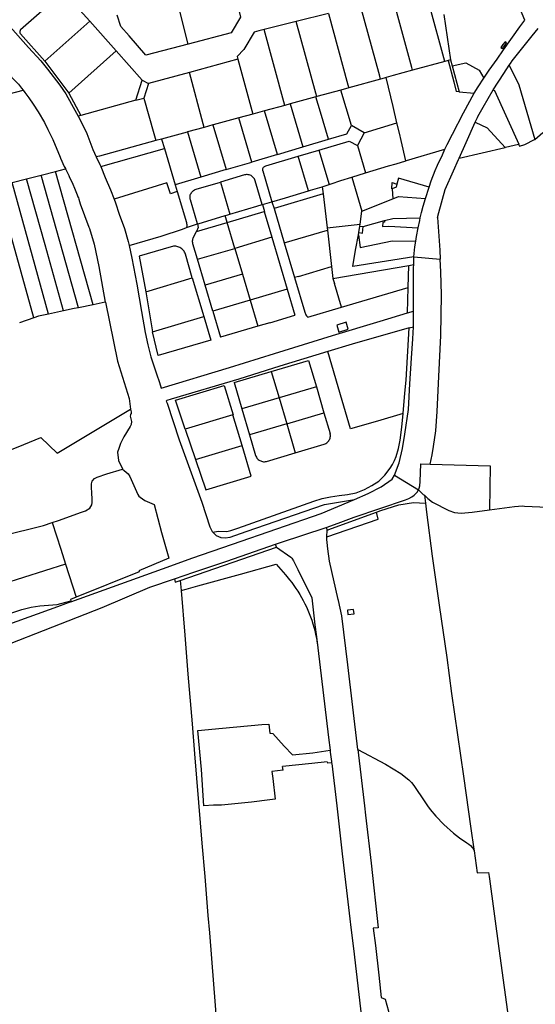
# Model space of a CAD drawing. Header units: inches. Extents: x 210911 to 224988, y 571697 to 586201.
# Tile 3 of 256: x 212434 to 212792, y 572461 to 573145. Entities that reach past the tile are written whole.
import ezdxf

# ---------------------------------------------------------------- set-up
doc = ezdxf.new("R2010")
doc.units = ezdxf.units.IN
doc.header["$MEASUREMENT"] = 0

msp = doc.modelspace()

# ---------------------------------------------------------------- linework, layer by layer
for points in [[(212390.73, 573197.43), (212395.681, 573185.437), (212400.059, 573176.527), (212406.438, 573166.682), (212414.099, 573156.156), (212417.639, 573150.976), (212425.712, 573142.087), (212440.352, 573125.539), (212448.749, 573116.419), (212453.383, 573110.598), (212462.14, 573099.429), (212466.245, 573093.43), (212470.161, 573086.317), (212474.817, 573078)], [(212582.43, 573167.952), (212587.648, 573146.744), (212580.98, 573135.779), (212551.115, 573127.964)], [(212482.873, 573143.822), (212464.554, 573164.368), (212434.805, 573137.982)], [(212729.427, 573115.99), (212718.552, 573155.773), (212714.369, 573165.557), (212693.258, 573160.259)], [(212706.998, 573109.889), (212706.477, 573111.798), (212693.258, 573160.259)], [(212551.115, 573127.964), (212543.593, 573158.373)], [(212684.853, 573103.651), (212684.26, 573105.825), (212670.935, 573154.68)], [(212387.123, 573151.493), (212387.412, 573151.294), (212388.724, 573148.711), (212390.929, 573146.139), (212392.468, 573143.944), (212393.946, 573142.804), (212395.316, 573141.388), (212398.582, 573138.047), (212401.952, 573134.005), (212407.091, 573128.447), (212413.767, 573120.734), (212418.993, 573115.118), (212424.597, 573109.066), (212427.285, 573106.398), (212428.544, 573105.1), (212430.137, 573103.406), (212431.323, 573102.291), (212433.228, 573100.241), (212435.38, 573097.5), (212436.537, 573095.987)], [(212551.115, 573127.964), (212521.889, 573120.336), (212510.122, 573133.704), (212504.516, 573140.315), (212501.805, 573148.014)], [(212648.603, 573149.159), (212626.309, 573143.584)], [(212648.603, 573149.159), (212662.081, 573099.827), (212662.691, 573097.594)], [(212728.739, 573148.621), (212733.489, 573117.095)], [(212756.459, 573104.31), (212760.371, 573109.908), (212765.793, 573117.561), (212770.297, 573123.95), (212781.669, 573139.985), (212784.957, 573144.52), (212781.949, 573151.849)], [(212451.674, 573116.075), (212482.873, 573143.822)], [(212501.167, 573123.286), (212482.873, 573143.822)], [(212626.309, 573143.584), (212603.999, 573138.031)], [(212640.51, 573091.531), (212639.879, 573093.845), (212626.309, 573143.584)], [(212434.805, 573137.982), (212434.555, 573137.672), (212434.368, 573137.321), (212434.251, 573136.94), (212434.208, 573136.545), (212434.24, 573136.148), (212434.348, 573135.764), (212434.525, 573135.408), (212434.767, 573135.092)], [(212434.767, 573135.092), (212451.674, 573116.075)], [(212603.999, 573138.031), (212600.24, 573137.104), (212597.072, 573136.311), (212589.845, 573124.31), (212585.222, 573119.394), (212585.751, 573117.449)], [(212618.324, 573085.467), (212617.674, 573087.852), (212603.999, 573138.031)], [(212774.252, 573113.408), (212775.054, 573114.638), (212776.148, 573116.286), (212790.072, 573133.768), (212794.267, 573138.888)], [(212772.333, 573128.966), (212771.308, 573129.647), (212769.875, 573127.762), (212768.464, 573125.743), (212769.514, 573124.952), (212771.06, 573127.115), (212772.333, 573128.966)], [(212468.192, 573093.921), (212501.167, 573123.286)], [(212519.239, 573103.042), (212501.167, 573123.286)], [(212451.674, 573116.075), (212468.192, 573093.921)], [(212585.751, 573117.449), (212552.037, 573108.262)], [(212585.751, 573117.449), (212595.491, 573081.836), (212596.155, 573079.407)], [(212729.427, 573115.99), (212706.998, 573109.889)], [(212731.857, 573116.651), (212729.427, 573115.99)], [(212733.489, 573117.095), (212731.857, 573116.651)], [(212731.857, 573116.651), (212735.641, 573101.878), (212737.434, 573094.977)], [(212733.489, 573117.095), (212734.566, 573113.014)], [(212734.566, 573113.014), (212744.052, 573115.07), (212753.302, 573109.805), (212756.459, 573104.31)], [(212734.566, 573113.014), (212739.366, 573094.821)], [(212763.149, 573096.347), (212770.457, 573107.585), (212774.252, 573113.408)], [(212774.252, 573113.408), (212780.943, 573099.766), (212791.949, 573061.841)], [(212552.037, 573108.262), (212523.666, 573100.581)], [(212562.365, 573070.171), (212561.681, 573072.694), (212552.037, 573108.262)], [(212706.998, 573109.889), (212693.689, 573106.269), (212688.798, 573104.777)], [(212514.793, 573089.025), (212519.239, 573103.042)], [(212519.239, 573103.042), (212523.666, 573100.581)], [(212523.666, 573100.581), (212520.451, 573090.56)], [(212684.853, 573103.651), (212662.691, 573097.594)], [(212687.288, 573104.317), (212684.853, 573103.651)], [(212688.798, 573104.777), (212687.288, 573104.317)], [(212696.24, 573073.258), (212693.497, 573084.772), (212688.798, 573104.777)], [(212749.888, 573093.973), (212752.665, 573098.328), (212756.459, 573104.31)], [(212397.474, 573095.301), (212401.081, 573086.95), (212416.895, 573090.912), (212436.537, 573095.987)], [(212436.537, 573095.987), (212437.784, 573094.358), (212440.401, 573090.751), (212443.436, 573086.399), (212446.883, 573081.012), (212451.297, 573073.625), (212453.661, 573068.674), (212457.071, 573061.769), (212462.25, 573049.422), (212462.56, 573048.734), (212465.027, 573043.062), (212465.571, 573042.284), (212465.882, 573041.575), (212465.946, 573041.304)], [(212468.192, 573093.921), (212476.636, 573078.502)], [(212640.51, 573091.531), (212639.89, 573091.362)], [(212657.257, 573096.109), (212640.51, 573091.531)], [(212657.279, 573096.115), (212657.257, 573096.109)], [(212662.691, 573097.594), (212657.279, 573096.115)], [(212664.589, 573071.423), (212657.279, 573096.115)], [(212729.521, 573054.983), (212731.146, 573058.279), (212734.886, 573065.522), (212742.435, 573080.188), (212749.888, 573093.973)], [(212739.366, 573094.821), (212737.434, 573094.977)], [(212739.366, 573094.821), (212749.888, 573093.973)], [(212750.627, 573073.766), (212752.128, 573077.087), (212752.443, 573077.719), (212756.18, 573084.104), (212763.149, 573096.347)], [(212763.149, 573096.347), (212764.081, 573095.703), (212780.779, 573058.426), (212780.685, 573058.405)], [(212514.793, 573089.025), (212476.636, 573078.502)], [(212514.793, 573089.025), (212520.451, 573090.56)], [(212520.451, 573090.56), (212527.396, 573066.011), (212528.814, 573061)], [(212618.324, 573085.467), (212604.16, 573081.595)], [(212621.999, 573086.471), (212618.324, 573085.467)], [(212639.838, 573091.348), (212621.999, 573086.471)], [(212621.999, 573086.471), (212630.873, 573056.648)], [(212639.89, 573091.362), (212639.838, 573091.348)], [(212648.637, 573061.92), (212643.121, 573080.624), (212639.838, 573091.348)], [(212476.636, 573078.502), (212474.817, 573078)], [(212474.817, 573078), (212475.737, 573076.357), (212480.816, 573065.987), (212484.876, 573054.888), (212487.377, 573049.674)], [(212596.155, 573079.407), (212586.299, 573076.713)], [(212604.149, 573081.592), (212596.155, 573079.407)], [(212604.16, 573081.595), (212604.149, 573081.592)], [(212613.142, 573051.406), (212604.16, 573081.595)], [(212568.43, 573071.828), (212562.365, 573070.171)], [(212568.447, 573071.833), (212568.43, 573071.828)], [(212568.43, 573071.828), (212577.675, 573040.889)], [(212586.285, 573076.709), (212568.447, 573071.833)], [(212586.299, 573076.713), (212586.285, 573076.709)], [(212595.438, 573046.114), (212586.285, 573076.709)], [(212661.509, 573065.729), (212664.589, 573071.423)], [(212673.545, 573066.49), (212664.589, 573071.423)], [(212673.545, 573066.49), (212696.24, 573073.258)], [(212696.243, 573073.244), (212696.24, 573073.258)], [(212699.112, 573061.142), (212697.92, 573066.203), (212696.243, 573073.244)], [(212739.387, 573048.89), (212744.238, 573059.593), (212750.627, 573073.766)], [(212750.627, 573073.766), (212758.932, 573069.774)], [(212550.6, 573066.955), (212532.766, 573062.08)], [(212550.611, 573066.958), (212550.6, 573066.955)], [(212562.365, 573070.171), (212550.611, 573066.958)], [(212550.611, 573066.958), (212559.911, 573035.614)], [(212648.637, 573061.92), (212661.509, 573065.729)], [(212673.545, 573066.49), (212668.695, 573057.541)], [(212758.932, 573069.774), (212771.471, 573056.296)], [(212791.949, 573061.841), (212797.65, 573066.589)], [(212528.814, 573061), (212489.511, 573050.257)], [(212532.766, 573062.08), (212528.814, 573061)], [(212532.766, 573062.08), (212534.698, 573055.564)], [(212630.873, 573056.648), (212648.637, 573061.92)], [(212642.058, 573054.392), (212662.905, 573060.614), (212668.695, 573057.541)], [(212668.695, 573057.541), (212674.311, 573038.486)], [(212702.451, 573046.973), (212699.112, 573061.142)], [(212771.636, 573056.334), (212780.685, 573058.405)], [(212780.685, 573058.405), (212781.261, 573057.111), (212784.935, 573058.231), (212791.729, 573061.658), (212791.949, 573061.841)], [(212490.441, 573043.105), (212534.698, 573055.564)], [(212534.698, 573055.564), (212542.166, 573030.377)], [(212613.142, 573051.406), (212595.438, 573046.114)], [(212613.142, 573051.406), (212630.873, 573056.648)], [(212627.668, 573050.137), (212642.058, 573054.392)], [(212642.058, 573054.392), (212649.163, 573030.387)], [(212702.797, 573047.075), (212729.521, 573054.983)], [(212718.673, 573028.738), (212720.061, 573032.97), (212722.853, 573040.265), (212724.432, 573043.832), (212727.773, 573051.169), (212729.521, 573054.983)], [(212739.387, 573048.89), (212771.471, 573056.296)], [(212771.471, 573056.296), (212771.636, 573056.334)], [(212489.511, 573050.257), (212487.377, 573049.674)], [(212487.377, 573049.674), (212489.919, 573044.375), (212490.441, 573043.105)], [(212577.675, 573040.889), (212595.438, 573046.114)], [(212605.072, 573043.484), (212627.668, 573050.137)], [(212634.816, 573026.044), (212627.668, 573050.137)], [(212674.329, 573038.492), (212690.281, 573043.371), (212695.61, 573044.949)], [(212695.61, 573044.949), (212702.451, 573046.973)], [(212702.451, 573046.973), (212702.797, 573047.075)], [(212724.34, 573007.578), (212725.236, 573011.1), (212729.78, 573027.032), (212735.464, 573039.893), (212738.947, 573047.922), (212739.387, 573048.89)], [(212438.802, 573034.357), (212449.03, 573036.975)], [(212449.03, 573036.975), (212459.128, 573039.559)], [(212474.981, 572944.898), (212449.03, 573036.975)], [(212459.128, 573039.559), (212465.946, 573041.304)], [(212485.216, 572946.993), (212459.128, 573039.559)], [(212465.946, 573041.304), (212466.62, 573039.935), (212468.259, 573036.728), (212468.864, 573035.247), (212469.994, 573033.298), (212471.052, 573030.805), (212472.138, 573027.836), (212473.245, 573025.574), (212474.123, 573023.32), (212474.599, 573021.915), (212474.935, 573021.124), (212475.312, 573020.357), (212476.2, 573017.11), (212482.25, 573000.98), (212482.56, 573000), (212485.92, 572989.02), (212489.17, 572973.46), (212493.511, 572948.691)], [(212490.441, 573043.105), (212493.614, 573035.392), (212497.261, 573026.809), (212499.753, 573020.197)], [(212577.675, 573040.889), (212559.911, 573035.614)], [(212590.261, 573037.148), (212573.534, 573032.205)], [(212597.734, 573033.094), (212597.504, 573033.726), (212597.204, 573034.329), (212596.84, 573034.895), (212596.414, 573035.417), (212595.934, 573035.889), (212595.404, 573036.304), (212594.831, 573036.657), (212594.222, 573036.945), (212593.585, 573037.163), (212592.928, 573037.308), (212592.259, 573037.38), (212591.586, 573037.377), (212590.917, 573037.3), (212590.261, 573037.148)], [(212603.108, 573039.929), (212603.013, 573040.371), (212602.989, 573040.822), (212603.037, 573041.272), (212603.156, 573041.708), (212603.342, 573042.12), (212603.592, 573042.497), (212603.898, 573042.829), (212604.252, 573043.109), (212604.647, 573043.329), (212605.072, 573043.484)], [(212603.108, 573039.929), (212609.359, 573018.485)], [(212664.794, 573035.575), (212674.311, 573038.486)], [(212674.311, 573038.486), (212674.329, 573038.492)], [(212428.884, 573031.819), (212438.802, 573034.357)], [(212454.184, 572940.495), (212428.884, 573031.819)], [(212464.611, 572942.715), (212451.854, 572988.676), (212438.802, 573034.357)], [(212536.468, 573031.618), (212499.753, 573020.197)], [(212538.975, 573024.019), (212536.468, 573031.618)], [(212559.911, 573035.614), (212542.166, 573030.377)], [(212542.166, 573030.377), (212542.186, 573030.309)], [(212542.186, 573030.309), (212543.59, 573025.557)], [(212556.74, 573027.232), (212573.534, 573032.205)], [(212573.534, 573032.205), (212580.148, 573009.882)], [(212602.639, 573016.525), (212597.734, 573033.094)], [(212644.362, 573028.908), (212648.524, 573030.159), (212649.163, 573030.387)], [(212649.163, 573030.387), (212650.572, 573030.891)], [(212650.572, 573030.891), (212657.199, 573033.258), (212664.794, 573035.575)], [(212664.794, 573035.575), (212671.768, 573011.961)], [(212692.621, 573027.496), (212692.78, 573031.864), (212696.227, 573030.832)], [(212696.174, 573030.645), (212695.571, 573028.536), (212692.772, 573027.549)], [(212696.227, 573030.832), (212696.174, 573030.645)], [(212718.673, 573028.738), (212697.388, 573034.89), (212696.227, 573030.832)], [(212444.066, 572937.905), (212418.561, 573028.976)], [(212543.59, 573025.557), (212538.975, 573024.019)], [(212543.59, 573025.557), (212549.922, 573004.131)], [(212552.709, 573019.767), (212552.55, 573020.422), (212552.466, 573021.09), (212552.457, 573021.763), (212552.525, 573022.433), (212552.667, 573023.092), (212552.883, 573023.73), (212553.169, 573024.339), (212553.522, 573024.913), (212553.937, 573025.443), (212554.41, 573025.924), (212554.933, 573026.347), (212555.501, 573026.71), (212556.106, 573027.006), (212556.74, 573027.232)], [(212609.359, 573018.485), (212618.853, 573021.255), (212634.816, 573026.044)], [(212644.939, 573023.957), (212610.848, 573013.834)], [(212634.816, 573026.044), (212636.238, 573026.471)], [(212636.238, 573026.471), (212644.362, 573028.908)], [(212644.362, 573028.908), (212644.939, 573023.957)], [(212644.939, 573023.957), (212644.943, 573023.922)], [(212644.943, 573023.922), (212647.672, 573000.49)], [(212692.621, 573027.496), (212692.772, 573027.549)], [(212692.772, 573027.549), (212693.41, 573020.542)], [(212716.08, 573020.831), (212718.673, 573028.738)], [(212499.753, 573020.197), (212500.687, 573017.72), (212503.335, 573009.906), (212507.01, 573000), (212509.45, 572990.91), (212510.098, 572988.077)], [(212557.682, 573003.146), (212552.709, 573019.767)], [(212580.148, 573009.882), (212598.981, 573015.458), (212602.639, 573016.525)], [(212602.639, 573016.525), (212602.87, 573016.592)], [(212602.87, 573016.592), (212609.359, 573018.485)], [(212602.87, 573016.592), (212604.203, 573011.838)], [(212609.359, 573018.485), (212610.848, 573013.834)], [(212671.768, 573011.961), (212693.41, 573020.542)], [(212693.41, 573020.542), (212697.337, 573022.099), (212716.08, 573020.831)], [(212712.445, 573007.353), (212712.627, 573008.283), (212713.221, 573010.994), (212714.463, 573015.405), (212716.08, 573020.831)], [(212576.778, 573008.878), (212578.777, 573009.476), (212580.114, 573009.872)], [(212578.208, 573004.13), (212603.907, 573011.75)], [(212580.114, 573009.872), (212580.148, 573009.882)], [(212603.907, 573011.75), (212604.038, 573011.789)], [(212604.203, 573011.838), (212604.038, 573011.789)], [(212604.038, 573011.789), (212609.357, 572993.825)], [(212610.848, 573013.834), (212617.94, 572989.88)], [(212670.56, 573002.866), (212671.768, 573011.961)], [(212549.922, 573004.131), (212550.121, 573003.427), (212550.241, 573002.705), (212550.283, 573001.974), (212550.244, 573001.243), (212550.126, 573000.521)], [(212550.126, 573000.521), (212557.671, 573003.142)], [(212556.983, 572997.861), (212578.196, 573004.126)], [(212557.682, 573003.146), (212558.184, 573000.62), (212556.983, 572997.861)], [(212557.671, 573003.142), (212557.682, 573003.146)], [(212557.682, 573003.146), (212558.097, 573003.29), (212576.778, 573008.878)], [(212578.208, 573004.13), (212576.778, 573008.878)], [(212578.196, 573004.126), (212578.208, 573004.13)], [(212583.526, 572986.16), (212578.196, 573004.126)], [(212647.672, 573000.49), (212670.56, 573002.866)], [(212670.401, 573001.671), (212670.56, 573002.866)], [(212672.711, 573001.375), (212687.537, 573005.387)], [(212687.537, 573005.387), (212687.599, 573004.26), (212686.371, 573004.193), (212686.236, 573001.346), (212690.676, 573001.546), (212711.014, 573000.432)], [(212687.537, 573005.387), (212693.322, 573006.952), (212712.445, 573007.353)], [(212711.014, 573000.432), (212712.091, 573005.545), (212712.445, 573007.353)], [(212724.34, 573007.578), (212726.01, 572984.796), (212726.335, 572978.579)], [(212510.098, 572988.077), (212532.41, 572994.66), (212547.329, 572999.549), (212550.126, 573000.521)], [(212554.964, 572993.945), (212556.983, 572997.861)], [(212617.94, 572989.88), (212647.874, 572998.753)], [(212647.672, 573000.49), (212647.874, 572998.753)], [(212647.874, 572998.753), (212650.82, 572973.46)], [(212669.599, 572995.629), (212669.811, 572997.228)], [(212669.811, 572997.228), (212670.401, 573001.671)], [(212669.811, 572997.228), (212672.202, 572996.811), (212672.711, 573001.375)], [(212670.401, 573001.671), (212672.711, 573001.375)], [(212709.221, 572991.136), (212709.743, 572994.402), (212711.014, 573000.432)], [(212554.483, 572989.374), (212554.337, 572990.03), (212554.262, 572990.698), (212554.26, 572991.37), (212554.33, 572992.039), (212554.472, 572992.696), (212554.684, 572993.334), (212554.964, 572993.945)], [(212557.706, 572978.529), (212554.483, 572989.374)], [(212609.345, 572993.821), (212583.538, 572986.119)], [(212609.357, 572993.825), (212609.345, 572993.821)], [(212609.345, 572993.821), (212620.04, 572957.828)], [(212617.94, 572989.88), (212625.064, 572965.814)], [(212707.956, 572980.277), (212665.667, 572973.62), (212667.447, 572984.982), (212669.599, 572995.629)], [(212669.599, 572995.629), (212670.727, 572986.677), (212692.803, 572991.425), (212709.221, 572991.136)], [(212707.956, 572980.277), (212708.6, 572987.246), (212709.221, 572991.136)], [(212510.098, 572988.077), (212512.11, 572979.29), (212515.49, 572961.28), (212518.71, 572942.2), (212521.23, 572927.62), (212523.09, 572919.05), (212525.27, 572910.85), (212527.79, 572903.06), (212529.11, 572899.03), (212531.3, 572893.05), (212532.484, 572889.072)], [(212539.486, 572987.244), (212517.127, 572980.74), (212521.672, 572956.023)], [(212549.28, 572982.009), (212549.027, 572982.739), (212548.703, 572983.441), (212548.311, 572984.107), (212547.854, 572984.731), (212547.338, 572985.306), (212546.767, 572985.827), (212546.147, 572986.289), (212545.484, 572986.687), (212544.785, 572987.017), (212544.057, 572987.276), (212543.306, 572987.461), (212542.541, 572987.571), (212541.769, 572987.604), (212540.997, 572987.56), (212540.234, 572987.44), (212539.486, 572987.244)], [(212553.995, 572965.575), (212549.28, 572982.009)], [(212557.706, 572978.529), (212583.526, 572986.16)], [(212583.538, 572986.119), (212583.526, 572986.16)], [(212583.538, 572986.119), (212588.896, 572968.182)], [(212563.029, 572960.487), (212557.706, 572978.529)], [(212707.856, 572974.878), (212707.956, 572980.277)], [(212707.956, 572980.277), (212726.335, 572978.579)], [(212719.213, 572836.35), (212720.649, 572842.688), (212721.628, 572848.446), (212723.233, 572859.44), (212724.101, 572872.826), (212725.412, 572897.233), (212726.612, 572925.559), (212727.082, 572953.756), (212726.796, 572969.756), (212726.335, 572978.579)], [(212627.76, 572966.609), (212650.82, 572973.46)], [(212650.82, 572973.46), (212651.774, 572965.269)], [(212651.774, 572965.269), (212704.455, 572974.295)], [(212704.025, 572958.977), (212704.455, 572974.295)], [(212704.455, 572974.295), (212707.856, 572974.878)], [(212707.75, 572942.616), (212707.758, 572953.903), (212707.787, 572966.08), (212707.813, 572972.558), (212707.856, 572974.878)], [(212521.672, 572956.023), (212553.995, 572965.575)], [(212553.995, 572965.575), (212562.105, 572938.718)], [(212588.896, 572968.182), (212563.029, 572960.487)], [(212588.896, 572968.182), (212594.214, 572950.167)], [(212627.76, 572966.609), (212625.064, 572965.814)], [(212625.064, 572965.814), (212632.16, 572941.854)], [(212651.774, 572965.269), (212651.739, 572965.263)], [(212651.739, 572965.263), (212652.822, 572961.675)], [(212657.769, 572945.281), (212652.822, 572961.675)], [(212521.672, 572956.023), (212526.438, 572928.17)], [(212568.366, 572942.493), (212563.029, 572960.487)], [(212620.04, 572957.828), (212594.232, 572950.106)], [(212620.04, 572957.828), (212625.373, 572939.823)], [(212657.769, 572945.281), (212704.025, 572958.977)], [(212703.53, 572941.325), (212704.025, 572958.962)], [(212704.025, 572958.962), (212704.025, 572958.977)], [(212493.511, 572948.691), (212485.216, 572946.993)], [(212493.511, 572948.691), (212493.75, 572948.74), (212502.15, 572907.87), (212510.2, 572881.92), (212511.04, 572874.42)], [(212594.232, 572950.106), (212568.366, 572942.493)], [(212594.214, 572950.167), (212594.232, 572950.106)], [(212594.232, 572950.106), (212599.541, 572932.083)], [(212464.611, 572942.715), (212454.184, 572940.495)], [(212474.981, 572944.898), (212471.96, 572944.28), (212464.611, 572942.715)], [(212485.216, 572946.993), (212474.981, 572944.898)], [(212532.484, 572889.072), (212579.954, 572903.482), (212611.247, 572913.128), (212651.395, 572925.518), (212684.597, 572935.531), (212703.53, 572941.325)], [(212568.366, 572942.493), (212573.712, 572924.53)], [(212632.16, 572941.854), (212632.382, 572941.198), (212632.663, 572940.565), (212633, 572939.96), (212633.39, 572939.389), (212633.83, 572938.854), (212634.317, 572938.362)], [(212634.317, 572938.362), (212657.769, 572945.281)], [(212703.53, 572941.325), (212707.75, 572942.616)], [(212707.669, 572931.76), (212707.719, 572932.642), (212707.75, 572942.616)], [(212444.066, 572937.905), (212434.09, 572934.372)], [(212454.184, 572940.495), (212447.16, 572939), (212444.066, 572937.905)], [(212526.438, 572928.17), (212562.105, 572938.718)], [(212562.105, 572938.718), (212566.926, 572922.429)], [(212607.854, 572934.524), (212599.541, 572932.083)], [(212607.854, 572934.524), (212625.373, 572939.823)], [(212654.461, 572932.715), (212655.933, 572927.979), (212662.325, 572929.987), (212660.832, 572934.79), (212654.461, 572932.715)], [(212566.926, 572922.429), (212530.345, 572911.645), (212526.438, 572928.17)], [(212599.541, 572932.083), (212573.712, 572924.53)], [(212704.649, 572930.901), (212665.15, 572919.67), (212648.169, 572914.532)], [(212694.504, 572828.666), (212697.762, 572837.278), (212700.011, 572847.052), (212701.629, 572857.059), (212704.121, 572874.193), (212705.119, 572892.123), (212706.428, 572909.773), (212707.179, 572923.205), (212707.669, 572931.76)], [(212700.531, 572871.355), (212701.801, 572885.692), (212702.543, 572894.593), (212704.649, 572930.901)], [(212704.649, 572930.901), (212707.669, 572931.76)], [(212648.169, 572914.532), (212614.78, 572904.43), (212586.32, 572895.41), (212539.32, 572881.38), (212536.25, 572880.4), (212535.97, 572879.98), (212536.08, 572879.45), (212536.48, 572878.61), (212545.02, 572853.08), (212560.562, 572809.936)], [(212700.531, 572871.355), (212682.685, 572866.144), (212664.027, 572860.695), (212658.169, 572880.558), (212648.169, 572914.532)], [(212608.905, 572900.554), (212634.737, 572908.194), (212640.279, 572889.956)], [(212389.71, 572900.4), (212395.24, 572883.75), (212401.31, 572864.83), (212407.44, 572847.97), (212411.67, 572841.8), (212415.38, 572841.46), (212436.98, 572849.96), (212448.77, 572854.76), (212460.22, 572843.95), (212511.04, 572874.42)], [(212583.066, 572892.916), (212608.905, 572900.554)], [(212608.905, 572900.554), (212614.321, 572882.274)], [(212549.16, 572860.663), (212542.281, 572880.789), (212576.283, 572890.888)], [(212576.283, 572890.888), (212582.326, 572870.498)], [(212583.066, 572892.916), (212588.44, 572874.604)], [(212640.279, 572889.956), (212614.321, 572882.274)], [(212640.279, 572889.956), (212645.485, 572871.925)], [(212614.326, 572882.257), (212588.44, 572874.604)], [(212614.321, 572882.274), (212614.326, 572882.257)], [(212614.326, 572882.257), (212619.654, 572864.265)], [(212511.04, 572874.42), (212511.48, 572872.64), (212511.64, 572871.34)], [(212588.44, 572874.604), (212593.792, 572856.613)], [(212511.64, 572871.34), (212511.128, 572871.003), (212511.021, 572870.605), (212511.005, 572869.706), (212511.737, 572865.794), (212511.503, 572863.899), (212510.877, 572862.51), (212506.547, 572855.289), (212504.262, 572850.631), (212503.097, 572847.052), (212502.153, 572844.569), (212502.752, 572838.861), (212505.549, 572833.013), (212505.668, 572832.89)], [(212582.305, 572870.492), (212549.16, 572860.663)], [(212582.326, 572870.498), (212582.305, 572870.492)], [(212588.598, 572849.195), (212582.305, 572870.492)], [(212619.654, 572864.265), (212645.485, 572871.925)], [(212645.485, 572871.925), (212649.73, 572857.646)], [(212678.816, 572821.507), (212683.607, 572824.531), (212687.812, 572828.678), (212691.436, 572833.393), (212693.108, 572836.008), (212694.494, 572838.721), (212695.681, 572841.691), (212697.267, 572847.208), (212698.443, 572853.001), (212699.697, 572861.943), (212700.531, 572871.355)], [(212549.16, 572860.663), (212556.306, 572839.611)], [(212619.654, 572864.265), (212593.792, 572856.613)], [(212619.654, 572864.265), (212625.592, 572844.237)], [(212593.792, 572856.613), (212598.035, 572842.346)], [(212645.671, 572850.188), (212646.304, 572850.416), (212646.908, 572850.713), (212647.475, 572851.075), (212647.998, 572851.499), (212648.47, 572851.978), (212648.886, 572852.507), (212649.24, 572853.079), (212649.529, 572853.687), (212649.747, 572854.323), (212649.893, 572854.98), (212649.965, 572855.649), (212649.961, 572856.322), (212649.883, 572856.991), (212649.73, 572857.646)], [(212556.306, 572839.611), (212563.516, 572818.548), (212594.853, 572827.841), (212588.598, 572849.195)], [(212556.306, 572839.611), (212588.598, 572849.195)], [(212625.592, 572844.237), (212645.671, 572850.188)], [(212598.035, 572842.346), (212598.274, 572841.712), (212598.58, 572841.108), (212598.95, 572840.541), (212599.379, 572840.017), (212599.863, 572839.543), (212600.395, 572839.124), (212600.969, 572838.766), (212601.579, 572838.471), (212602.217, 572838.245), (212602.876, 572838.089), (212603.548, 572838.005), (212604.225, 572837.995), (212604.9, 572838.058), (212605.563, 572838.194)], [(212605.563, 572838.194), (212625.592, 572844.237)], [(212456.813, 572795.701), (212461.22, 572797.24), (212477.16, 572802.98), (212479.8, 572803.97), (212482.8, 572805.81), (212484.35, 572808.12), (212484.47, 572809.74), (212484.49, 572811.84), (212484.25, 572816.57), (212484.06, 572819.85), (212483.92, 572822.52), (212484.51, 572824.42), (212486.19, 572826.28), (212488.07, 572827.33), (212494.65, 572829.56), (212505.668, 572832.89)], [(212505.668, 572832.89), (212506.729, 572831.792), (212509.393, 572829.646), (212510.657, 572827.625), (212516.242, 572815.23), (212517.02, 572814.017), (212517.808, 572813.303), (212521.073, 572811.147), (212527.513, 572808.271)], [(212711.139, 572818.533), (212711.658, 572819.52), (212712.021, 572821.295), (212712.317, 572824.162), (212712.731, 572836.537)], [(212712.731, 572836.537), (212719.213, 572836.35)], [(212719.213, 572836.35), (212760.87, 572835.15), (212760.509, 572804.567)], [(212666.697, 572811.766), (212676.239, 572815.81), (212685.172, 572820.635), (212692.888, 572825.836), (212694.504, 572828.666)], [(212694.504, 572828.666), (212711.139, 572818.533)], [(212568.246, 572789.07), (212571.907, 572789.786), (212578.135, 572789.506), (212580.812, 572790.162), (212585.758, 572791.746), (212638.557, 572810.496), (212644.199, 572812.372), (212650.085, 572813.579), (212656.033, 572814.46), (212661.899, 572815.204), (212667.864, 572816.476), (212673.606, 572818.792), (212678.816, 572821.507)], [(212646.959, 572792.401), (212655.412, 572795.275), (212666.462, 572799.409), (212702.145, 572811.509), (212704.517, 572812.477), (212706.463, 572813.504), (212708.228, 572814.66), (212710.218, 572816.783), (212711.139, 572818.533)], [(212711.139, 572818.533), (212714.513, 572815.32), (212715.255, 572814.64)], [(212539.164, 572765.76), (212553.76, 572771.035), (212582.023, 572780.802), (212643.569, 572801.966), (212666.697, 572811.766)], [(212568.246, 572789.07), (212570.732, 572786.767), (212573.894, 572785.384), (212576.854, 572785.025), (212580.309, 572785.547), (212591.455, 572789.393), (212645.825, 572808.298), (212666.697, 572811.766)], [(212715.255, 572814.64), (212717.698, 572812.402), (212720.884, 572809.884), (212732.352, 572804.119), (212736.244, 572802.698), (212740.74, 572802.172), (212748.444, 572803.031), (212760.509, 572804.567)], [(212715.255, 572814.64), (212715.941, 572809.248)], [(212527.513, 572808.271), (212532.76, 572788.82)], [(212560.562, 572809.936), (212566.224, 572792.732), (212567.856, 572789.431), (212568.246, 572789.07)], [(212681.9, 572802.914), (212684.95, 572804.019), (212697.411, 572808.05), (212707.801, 572809.576), (212715.941, 572809.248)], [(212715.941, 572809.248), (212716.748, 572802.904), (212720.787, 572772.472), (212725.506, 572738.235), (212730.815, 572702.094), (212734.182, 572677.067), (212742.479, 572619.603), (212747.587, 572583.263), (212749.71, 572568.947), (212749.89, 572567.658)], [(212760.509, 572804.567), (212777.958, 572806.771), (212783.46, 572807.241), (212784.758, 572807.134), (212800.752, 572806.347), (212803.059, 572806.305)], [(212647.576, 572785.782), (212683.216, 572798.18), (212681.9, 572802.914)], [(212647.642, 572790.499), (212650.857, 572791.664), (212681.9, 572802.914)], [(212420.502, 572786.634), (212420.56, 572786.58), (212421.17, 572786.48), (212421.68, 572786.53), (212450.74, 572793.58), (212456.813, 572795.701)], [(212456.813, 572795.701), (212462.628, 572777.185), (212465.924, 572766.874)], [(212611.855, 572780.605), (212615.219, 572781.757), (212646.959, 572792.401)], [(212646.959, 572792.401), (212647.642, 572790.499)], [(212532.76, 572788.82), (212537.783, 572771.031), (212516.865, 572762.195), (212517.148, 572761.553), (212473.285, 572743.847)], [(212669.108, 572638.121), (212662.2, 572696.95), (212657.86, 572730.98), (212655.7, 572741.49), (212655.48, 572742.2), (212649.39, 572768.99), (212648.21, 572777.49), (212647.66, 572781.78), (212647.55, 572783.92), (212647.576, 572785.782)], [(212647.576, 572785.782), (212647.642, 572790.499)], [(212541.626, 572756.59), (212555.047, 572761.204), (212577.961, 572768.997), (212611.855, 572780.605)], [(212545.634, 572755.448), (212612.627, 572778.525)], [(212612.627, 572778.525), (212611.855, 572780.605)], [(212612.627, 572778.525), (212622.61, 572771.66), (212623.19, 572770.88), (212624.44, 572769.17), (212627.44, 572763.03)], [(212465.924, 572766.874), (212422.166, 572752.879)], [(212465.924, 572766.874), (212473.285, 572743.847)], [(212469.742, 572740.673), (212539.164, 572765.76)], [(212546.21, 572748.593), (212549.737, 572749.568), (212557.91, 572751.815), (212587.489, 572759.899), (212612.368, 572766.71), (212618.768, 572759.307), (212621.613, 572755.979)], [(212387.163, 572695.949), (212491.47, 572736.707), (212524.607, 572750.74), (212541.626, 572756.59)], [(212541.626, 572756.59), (212542.246, 572754.281), (212545.634, 572755.448)], [(212627.44, 572763.03), (212637.05, 572743.426), (212639.14, 572724.65)], [(212545.634, 572755.448), (212546.21, 572748.593)], [(212621.613, 572755.979), (212623.133, 572754.034), (212624.6, 572752.049), (212626.013, 572750.024), (212627.37, 572747.962), (212628.671, 572745.864), (212629.914, 572743.731), (212631.099, 572741.566), (212632.225, 572739.369), (212633.291, 572737.142)], [(212473.285, 572743.847), (212469.356, 572742.261), (212469.588, 572741.307)], [(212546.21, 572748.593), (212548.827, 572717.447), (212551.049, 572690.512), (212553.965, 572656.015), (212555.631, 572634.988), (212558.408, 572601.392), (212560.63, 572572.953), (212562.713, 572549.922), (212564.865, 572522.786), (212565.907, 572510.87), (212571.393, 572442.46)], [(212469.742, 572740.673), (212460.522, 572737.276), (212378.091, 572707.581), (212255.31, 572663.267), (212255.74, 572662.222)], [(212428.59, 572732.908), (212435.677, 572735.391), (212442.043, 572736.935), (212448.063, 572737.82), (212460.25, 572738.716), (212469.588, 572741.307)], [(212469.588, 572741.307), (212469.742, 572740.673)], [(212633.291, 572737.142), (212634.341, 572734.865), (212635.323, 572732.559), (212636.236, 572730.224), (212637.079, 572727.863), (212637.852, 572725.478), (212638.554, 572723.071), (212639.184, 572720.645), (212639.742, 572718.201), (212640.227, 572715.741), (212640.639, 572713.268), (212640.977, 572710.784)], [(212666.404, 572732.325), (212666.073, 572735.404), (212661.84, 572734.949), (212662.171, 572731.87), (212666.404, 572732.325)], [(212639.14, 572724.65), (212640.12, 572717.86), (212641.002, 572710.763)], [(212640.977, 572710.784), (212641.25, 572708.77)], [(212641.002, 572710.763), (212641.25, 572708.77)], [(212641.25, 572708.77), (212648.707, 572646.44)], [(212562.05, 572598.927), (212560.328, 572624.129), (212557.919, 572651.219), (212574.961, 572652.884), (212602.316, 572655.397), (212607.129, 572655.686), (212607.798, 572649.564), (212610.067, 572649.243), (212617.972, 572640.428), (212623.678, 572634.465), (212637.713, 572635.835), (212649.771, 572637.545)], [(212648.707, 572646.44), (212649.771, 572637.545)], [(212649.771, 572637.545), (212649.93, 572636.22), (212650.708, 572629.848)], [(212669.108, 572638.121), (212673.73, 572599), (212674.31, 572592.4), (212678.41, 572559.17), (212683.269, 572514.306)], [(212669.108, 572638.121), (212688.23, 572627.98), (212699.02, 572621.34), (212704.42, 572616.99), (212706.4, 572615.08), (212707.95, 572613.17), (212709.77, 572610.43), (212713.8, 572604.59), (212717.37, 572599), (212719.19, 572596.52), (212723.24, 572591.75), (212728.81, 572585.96), (212735.43, 572579.99), (212739.74, 572576.83), (212744.75, 572573.3), (212746.17, 572572.28), (212747.39, 572571.46), (212748.75, 572569.78), (212749.31, 572568.93), (212749.89, 572567.658)], [(212647.836, 572629.458), (212637.066, 572628.343), (212637.036, 572628.487), (212616.807, 572626.306)], [(212647.836, 572629.458), (212648.131, 572628.714)], [(212650.821, 572628.922), (212650.468, 572628.927), (212648.131, 572628.714)], [(212650.708, 572629.848), (212650.821, 572628.922)], [(212650.821, 572628.922), (212650.89, 572628.36), (212654.34, 572599), (212658.24, 572565.72), (212663.4, 572520.59), (212664.23, 572514.39), (212665.92, 572500), (212671.57, 572452.06), (212677.52, 572398.46), (212684.07, 572340.91)], [(212617.099, 572623.87), (212609.369, 572622.917), (212609.971, 572617.863), (212611.531, 572603.705), (212607.948, 572603.083)], [(212617.099, 572623.87), (212616.807, 572626.306)], [(212607.948, 572603.083), (212595.246, 572601.511), (212574.282, 572599.556), (212568.739, 572599.501), (212562.05, 572598.927)], [(212749.89, 572567.658), (212752.023, 572552.429), (212759.823, 572552.586), (212760.19, 572549.89)], [(212760.19, 572549.89), (212760.43, 572548.24), (212766.99, 572500), (212774.456, 572445.67)], [(212683.269, 572514.306), (212679.801, 572514.111), (212681.213, 572501.893), (212683.563, 572481.392), (212685.301, 572465.874), (212688.138, 572464.622), (212690.281, 572456.446), (212691.24, 572445.69)]]:
    msp.add_lwpolyline(points)

doc.saveas('drawing.dxf')
